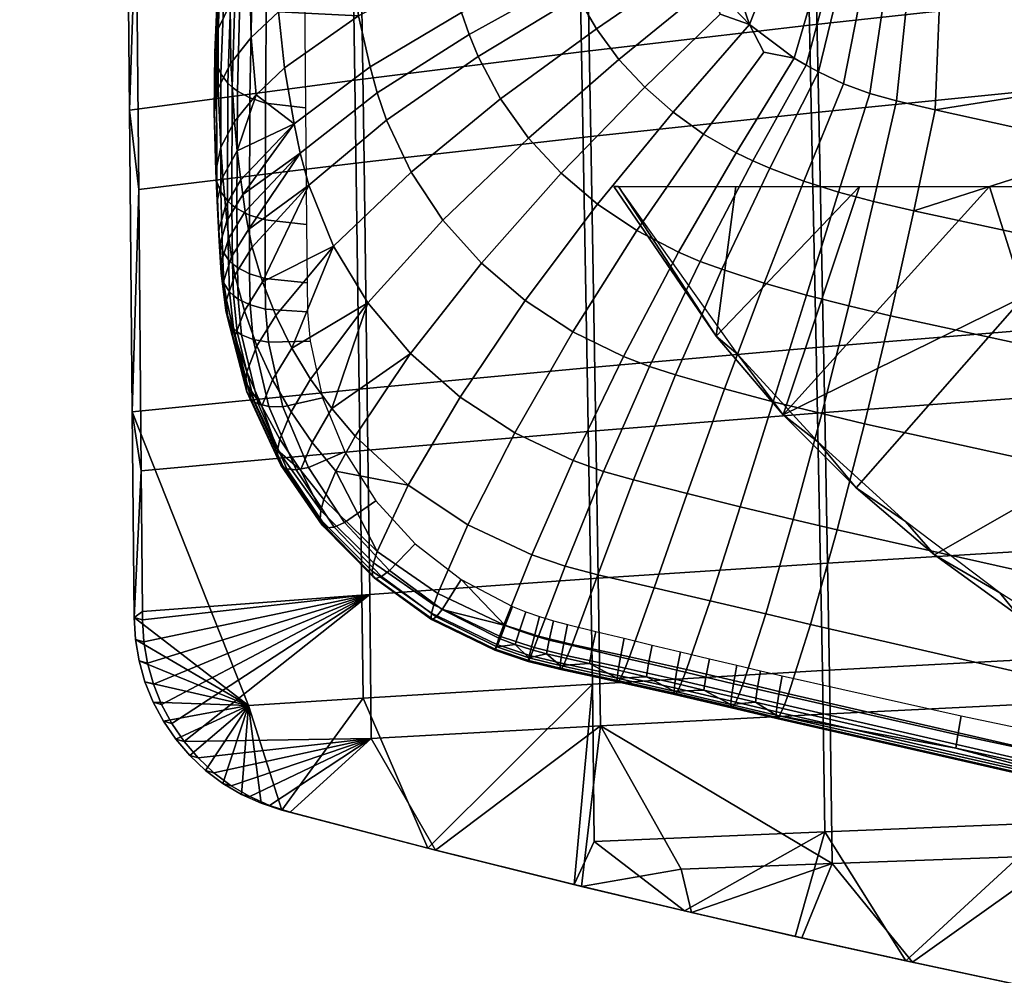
# Model space of a CAD drawing. Header units: millimetres. Extents: x -339 to 339, y -344 to 316.
# Tile 8 of 161: x -229 to -171, y -232 to -175. Entities that reach past the tile are written whole.
import ezdxf

# ---------------------------------------------------------------- set-up
doc = ezdxf.new("R2010")
doc.units = ezdxf.units.MM
doc.header["$MEASUREMENT"] = 0
for name, color, linetype in [('kolecka', 250, 'Continuous'), ('kryt', 7, 'Continuous'), ('ram', 7, 'Continuous'), ('sedak', 22, 'Continuous')]:
    doc.layers.add(name, color=color, linetype=linetype)

msp = doc.modelspace()

# ---------------------------------------------------------------- meshes
at = {"layer": 'kolecka'}
mesh = msp.add_polyface(dxfattribs=at)
corners = [(-288.849, -95.198, 6.705), (-288.849, -87.267, 46.573), (-288.849, -95.198, 43.288), (-288.849, -78.684, 3.42), (-288.849, -87.267, 3.42), (-288.849, -82.976, 2.996), (-288.849, -70.754, 6.705), (-288.849, -74.556, 4.671), (-288.849, -78.684, 46.573), (-288.849, -67.419, 9.44), (-288.849, -64.684, 12.774), (-288.849, -61.399, 20.705), (-288.849, -62.65, 16.577), (-288.849, -61.399, 29.288), (-288.849, -70.753, 43.288), (-288.849, -74.556, 45.323), (-288.849, -82.976, 46.997), (-288.849, -64.684, 37.219), (-288.849, -62.65, 33.416), (-288.849, -67.419, 40.553), (-25, -288.999, 24.996), (-25, -289.423, 20.705), (-25, -289.423, 29.288), (-24.121, -287.343, 20.291), (-23.104, -286.688, 20.16), (-23.104, -288.097, 15.51), (-24.121, -288.714, 15.765), (-24.789, -288.34, 20.489), (-24.789, -289.654, 16.155), (-24.121, -286.878, 24.996), (-23.104, -286.21, 24.996), (-24.789, -287.895, 24.996), (-24.121, -287.343, 29.702), (-23.104, -286.688, 29.832), (-24.789, -288.34, 29.504), (-24.121, -288.714, 34.228), (-23.104, -288.097, 34.483), (-24.789, -289.654, 33.838), (-24.121, -290.944, 38.397), (-23.104, -290.389, 38.768), (-23.104, -290.389, 11.225), (-22, -288.793, 13.514), (-22, -287.755, 15.794), (-22, -286.965, 18.118), (-22, -286.417, 20.447), (-22, -286, 24.996), (-22, -286.101, 22.75), (-22, -286.101, 27.243), (-22, -286.417, 29.546), (-22, -287.755, 34.199), (-22, -286.965, 31.875), (-22, -288.793, 36.479), (-25, -290.674, 16.577), (-25, -290.674, 33.416)]
mesh.append_faces([[corners[k] for k in face] for face in [(0, 1, 2, 2), (3, 4, 5, 5), (6, 3, 7, 7), (8, 1, 6, 6), (9, 10, 6, 6), (11, 10, 12, 12), (13, 6, 11, 11), (10, 11, 6, 6), (8, 14, 15, 15), (14, 8, 6, 6), (8, 16, 1, 1), (17, 13, 18, 18), (17, 19, 14, 14), (17, 14, 6, 6), (13, 17, 6, 6), (6, 0, 3, 3), (20, 21, 22, 22), (23, 24, 25, 26), (27, 23, 26, 28), (29, 30, 24, 23), (31, 29, 23, 27), (32, 33, 30, 29), (34, 32, 29, 31), (35, 36, 33, 32), (37, 35, 32, 34), (38, 39, 36, 35), (40, 25, 41, 41), (42, 41, 25, 25), (43, 42, 25, 25), (24, 44, 43, 43), (30, 45, 46, 46), (30, 47, 45, 45), (24, 46, 44, 44), (48, 47, 33, 33), (49, 50, 36, 36), (51, 49, 36, 36), (50, 48, 33, 33), (33, 47, 30, 30), (46, 24, 30, 30), (25, 24, 43, 43), (27, 28, 52, 21), (31, 27, 21, 20), (34, 31, 20, 22), (51, 36, 39, 39), (22, 53, 37, 34), (36, 50, 33, 33)]])
at = {"layer": 'kryt'}
mesh = msp.add_polyface(dxfattribs=at)
corners = [(-160.449, -160.349, 438.538), (-148.312, -152.911, 433.727), (-160.034, -165, 439.362), (-164.364, -154.734, 438.636), (-168.05, -165, 441.814), (-183.812, -165, 447.536), (-179.084, -154.109, 443.754), (-175.981, -165, 444.536), (-191.522, -165, 450.826), (-193.061, -152.015, 449.567), (-169.474, -191.575, 447.813), (-171.533, -185, 447.032), (-163.688, -185, 444.665), (-156.866, -185, 442.816), (-183.859, -198.635, 454.094), (-160.226, -198.651, 446.822), (-151.098, -187.301, 441.928), (-150.018, -204.235, 445.734), (-164.585, -213.846, 451.564), (-169.83, -210.622, 452.245), (-150, -185, 441.14), (-174.813, -207.001, 452.9), (-179.501, -202.999, 453.52), (-197.095, -165, 453.428), (-202.589, -165, 456.193), (-204.64, -156.827, 456.249), (-205.415, -152.683, 456.223), (-203.699, -160.935, 456.239), (-193.967, -185, 455.368), (-186.681, -185, 452.387), (-187.865, -193.938, 454.614), (-179.303, -185, 449.643), (-159.115, -216.668, 450.868), (-204.64, -156.827, 456.249), (-203.699, -160.935, 456.239), (-204.006, -159.295, 461.645), (-204.969, -154.801, 461.515), (-205.415, -152.683, 456.223), (-202.47, -165, 461.778), (-202.589, -165, 456.193), (-205.736, -150.271, 461.361), (-179.501, -202.999, 453.52), (-174.813, -207.001, 452.9), (-176.553, -205.013, 461.249), (-186.557, -195.037, 461.743), (-187.865, -193.938, 454.614), (-183.859, -198.635, 454.094), (-181.781, -200.254, 461.549), (-164.585, -213.846, 451.564), (-159.115, -216.668, 450.868), (-164.946, -213.025, 460.289), (-169.83, -210.622, 452.245), (-170.924, -209.277, 460.823), (-156.451, -217.236, 459.447), (-153.457, -219.092, 450.166), (-193.967, -185, 455.368), (-193.689, -185, 461.916)]
mesh.append_faces([[corners[k] for k in face] for face in [(0, 1, 2, 2), (0, 3, 1, 1), (4, 3, 0, 0), (0, 2, 4, 4), (5, 6, 7, 7), (7, 6, 3, 3), (7, 3, 4, 4), (6, 5, 8, 8), (9, 6, 8, 8), (10, 11, 12, 12), (13, 10, 12, 12), (11, 10, 14, 14), (10, 13, 15, 15), (13, 16, 15, 15), (15, 17, 18, 19), (20, 16, 13, 13), (10, 15, 21, 22), (9, 23, 24, 24), (8, 23, 9, 9), (25, 26, 9, 9), (24, 27, 9, 9), (25, 9, 27, 27), (28, 29, 30, 30), (29, 31, 30, 30), (14, 30, 31, 31), (31, 11, 14, 14), (22, 14, 10, 10), (21, 15, 19, 19), (32, 18, 17, 17), (33, 34, 35, 35), (36, 37, 33, 33), (38, 34, 39, 39), (35, 34, 38, 38), (36, 33, 35, 35), (36, 40, 37, 37), (41, 42, 43, 43), (44, 45, 46, 46), (46, 41, 47, 47), (48, 49, 50, 50), (50, 51, 48, 48), (42, 51, 52, 52), (53, 49, 54, 54), (55, 45, 56, 56), (43, 47, 41, 41), (47, 44, 46, 46), (42, 52, 43, 43), (50, 49, 53, 53), (50, 52, 51, 51), (44, 56, 45, 45)]])
at = {"layer": 'ram'}
mesh = msp.add_polyface(dxfattribs=at)
corners = [(-222.625, -210.75, 465.914), (-222.123, -210.884, 474.103), (-222.126, -210.377, 474.111), (-222.545, -212.052, 465.884), (-222.044, -212.187, 474.068), (-222.327, -213.337, 465.828), (-221.826, -213.473, 474.006), (-221.972, -214.59, 465.745), (-221.471, -214.727, 473.916), (-221.484, -215.796, 465.636), (-220.982, -215.932, 473.8), (-220.87, -216.939, 465.505), (-220.369, -217.076, 473.66), (-222.191, -201.979, 474.072), (-222.727, -198.456, 465.748), (-222.798, -134.863, 472.335), (-223.234, -144.413, 464.043), (-222.643, -151.627, 472.842), (-222.336, -185.185, 473.75), (-222.488, -168.406, 473.323), (-222.891, -180.436, 465.263), (-195.906, -176.958, 461.689), (-209.446, -178.649, 463.421), (-209.986, -141.767, 461.561), (-196.601, -139.263, 459.227), (-182.278, -175.367, 460.071), (-183.087, -136.906, 457.045), (-168.568, -173.878, 458.565), (-169.455, -134.7, 455.014), (-195.565, -195.822, 462.671), (-209.183, -197.102, 464.161), (-181.88, -194.617, 461.278), (-168.131, -193.49, 459.983), (-195.252, -214.713, 462.94), (-208.949, -215.562, 464.289), (-181.507, -213.915, 461.681), (-167.716, -213.168, 460.512), (-222.891, -180.436, 465.263), (-223.234, -144.413, 464.043), (-222.727, -198.456, 465.748), (-215.787, -216.005, 464.997), (-222.625, -210.75, 465.914), (-213.803, -222.239, 464.261), (-195.982, -146.87, 468.543), (-196.299, -129.369, 467.538), (-209.621, -132.04, 469.863), (-209.375, -149.182, 470.627), (-195.667, -164.436, 469.539), (-209.131, -166.366, 471.372), (-182.103, -162.62, 467.823), (-182.471, -144.693, 466.594), (-168.447, -160.921, 466.228), (-168.851, -142.658, 464.782), (-195.354, -182.009, 470.448), (-208.889, -183.553, 472.048), (-181.738, -180.556, 468.951), (-168.046, -179.197, 467.561), (-195.047, -199.595, 471.139), (-208.653, -200.754, 472.559), (-181.377, -198.504, 469.811), (-167.649, -197.484, 468.578), (-194.9, -208.401, 471.289), (-208.542, -209.361, 472.655), (-181.204, -207.496, 470.012), (-167.457, -206.651, 468.827), (-194.776, -217.202, 470.995), (-208.456, -217.959, 472.314), (-181.051, -216.489, 469.763), (-167.283, -215.822, 468.619), (-222.643, -151.627, 472.842), (-222.798, -134.863, 472.335), (-222.336, -185.185, 473.75), (-222.488, -168.406, 473.323), (-222.191, -201.979, 474.072), (-222.126, -210.377, 474.111), (-220.87, -216.939, 465.505), (-221.484, -215.796, 465.636), (-221.972, -214.59, 465.745), (-222.327, -213.337, 465.828), (-222.545, -212.052, 465.884), (-220.138, -218.008, 465.353), (-219.636, -218.145, 473.499), (-220.982, -215.932, 473.8), (-220.369, -217.076, 473.66), (-221.471, -214.727, 473.916), (-221.826, -213.473, 474.006), (-222.123, -210.884, 474.103), (-222.044, -212.187, 474.068)]
mesh.append_faces([[corners[k] for k in face] for face in [(0, 1, 2, 2), (3, 4, 1, 0), (5, 6, 4, 3), (7, 8, 6, 5), (9, 10, 8, 7), (11, 12, 10, 9), (0, 13, 14, 14), (13, 0, 2, 2), (15, 16, 17, 17), (18, 19, 20, 20), (16, 19, 17, 17), (13, 18, 14, 14), (20, 19, 16, 16), (14, 18, 20, 20), (21, 22, 23, 24), (25, 21, 24, 26), (27, 25, 26, 28), (29, 30, 22, 21), (31, 29, 21, 25), (32, 31, 25, 27), (33, 34, 30, 29), (35, 33, 29, 31), (36, 35, 31, 32), (37, 38, 23, 22), (39, 40, 41, 41), (39, 37, 22, 30), (30, 34, 40, 39), (34, 42, 40, 40), (43, 44, 45, 46), (47, 43, 46, 48), (49, 50, 43, 47), (51, 52, 50, 49), (53, 47, 48, 54), (55, 49, 47, 53), (56, 51, 49, 55), (57, 53, 54, 58), (59, 55, 53, 57), (60, 56, 55, 59), (61, 57, 58, 62), (63, 59, 57, 61), (64, 60, 59, 63), (65, 61, 62, 66), (67, 63, 61, 65), (68, 64, 63, 67), (69, 46, 45, 70), (71, 54, 48, 72), (73, 58, 54, 71), (74, 62, 58, 73), (72, 48, 46, 69), (40, 75, 76, 76), (40, 76, 77, 77), (78, 79, 40, 40), (79, 41, 40, 40), (78, 40, 77, 77), (80, 75, 40, 40), (66, 62, 81, 81), (62, 82, 83, 83), (82, 62, 84, 84), (85, 84, 62, 62), (62, 86, 87, 87), (74, 86, 62, 62), (62, 87, 85, 85), (83, 81, 62, 62)]])
mesh = msp.add_polyface(dxfattribs=at)
corners = [(-164.415, -233.776, 465.296), (-169.897, -232.656, 458.003), (-164.773, -233.704, 457.265), (-169.527, -232.733, 466.036), (-176.526, -231.249, 458.959), (-183.143, -229.787, 459.912), (-176.139, -231.333, 466.996), (-182.739, -229.878, 467.955), (-189.327, -228.367, 468.912), (-196.341, -226.695, 461.802), (-189.747, -228.269, 460.86), (-195.903, -226.801, 469.865), (-205.085, -224.516, 463.04), (-204.613, -224.637, 471.12), (-213.299, -222.373, 472.362), (-213.803, -222.239, 464.261), (-220.138, -218.008, 465.353), (-219.636, -218.145, 473.499), (-220.369, -217.076, 473.66), (-220.87, -216.939, 465.505), (-219.295, -218.99, 465.185), (-218.793, -219.126, 473.322), (-218.352, -219.873, 465.005), (-217.85, -220.009, 473.133), (-217.318, -220.647, 464.817), (-216.816, -220.784, 472.937), (-216.208, -221.305, 464.627), (-215.705, -221.44, 472.739), (-215.031, -221.837, 464.441), (-214.528, -221.972, 472.546), (-181.368, -223.537, 460.913), (-195.147, -224.125, 462.112), (-195.252, -214.713, 462.94), (-181.507, -213.915, 461.681), (-167.553, -222.987, 459.801), (-167.716, -213.168, 460.512), (-208.949, -215.562, 464.289), (-205.085, -224.516, 463.04), (-213.803, -222.239, 464.261), (-196.341, -226.695, 461.802), (-176.526, -231.249, 458.959), (-189.747, -228.269, 460.86), (-183.143, -229.787, 459.912), (-169.897, -232.656, 458.003), (-167.447, -232.597, 457.82), (-164.773, -233.704, 457.265), (-180.938, -225.427, 468.734), (-181.051, -216.489, 469.763), (-194.776, -217.202, 470.995), (-167.148, -224.943, 467.639), (-167.283, -215.822, 468.619), (-208.456, -217.959, 472.314), (-204.613, -224.637, 471.12), (-195.903, -226.801, 469.865), (-189.327, -228.367, 468.912), (-189.946, -225.762, 469.496), (-176.139, -231.333, 466.996), (-169.527, -232.733, 466.036), (-182.739, -229.878, 467.955), (-164.415, -233.776, 465.296), (-213.299, -222.373, 472.362), (-160.01, -233.688, 464.982), (-215.031, -221.837, 464.441), (-215.787, -216.005, 464.997), (-216.208, -221.305, 464.627), (-218.352, -219.873, 465.005), (-217.318, -220.647, 464.817), (-219.295, -218.99, 465.185), (-220.138, -218.008, 465.353), (-214.528, -221.972, 472.546), (-215.705, -221.44, 472.739), (-216.816, -220.784, 472.937), (-218.793, -219.126, 473.322), (-217.85, -220.009, 473.133), (-219.636, -218.145, 473.499)]
mesh.append_faces([[corners[k] for k in face] for face in [(0, 1, 2, 2), (1, 0, 3, 3), (1, 3, 4, 4), (5, 4, 6, 6), (4, 3, 6, 6), (7, 5, 6, 6), (8, 9, 10, 10), (9, 11, 12, 12), (7, 10, 5, 5), (11, 13, 12, 12), (14, 15, 13, 13), (13, 15, 12, 12), (8, 11, 9, 9), (10, 7, 8, 8), (16, 17, 18, 19), (20, 21, 17, 16), (22, 23, 21, 20), (24, 25, 23, 22), (26, 27, 25, 24), (28, 29, 27, 26), (15, 14, 29, 28), (30, 31, 32, 33), (34, 30, 33, 35), (36, 37, 38, 38), (32, 37, 36, 36), (32, 31, 39, 39), (40, 30, 34, 34), (30, 41, 31, 31), (39, 37, 32, 32), (30, 42, 41, 41), (40, 34, 43, 43), (42, 30, 40, 40), (44, 43, 34, 34), (45, 43, 44, 44), (41, 39, 31, 31), (46, 47, 48, 48), (49, 50, 47, 46), (51, 52, 48, 48), (52, 53, 48, 48), (54, 55, 53, 53), (53, 55, 48, 48), (46, 55, 54, 54), (48, 55, 46, 46), (56, 49, 46, 46), (49, 56, 57, 57), (58, 56, 46, 46), (58, 46, 54, 54), (57, 59, 49, 49), (60, 52, 51, 51), (61, 49, 59, 59), (62, 63, 38, 38), (64, 63, 62, 62), (65, 63, 66, 66), (64, 66, 63, 63), (63, 65, 67, 67), (68, 63, 67, 67), (69, 60, 51, 51), (70, 69, 51, 51), (71, 70, 51, 51), (51, 72, 73, 73), (73, 71, 51, 51), (72, 51, 74, 74)]])
at = {"layer": 'sedak'}
mesh = msp.add_polyface(dxfattribs=at)
corners = [(-189.79, -172.008, 487.291), (-188.159, -172.916, 487.165), (-190.021, -170.152, 487.206), (-196.145, -173.624, 488.01), (-195.012, -175.587, 487.985), (-193.664, -177.411, 487.931), (-187.616, -174.702, 487.212), (-192.129, -179.075, 487.85), (-185.864, -175.331, 487.062), (-190.434, -180.565, 487.747), (-185.017, -176.979, 487.072), (-183.204, -177.331, 486.906), (-185.677, -183.477, 487.408), (-184.662, -183.915, 487.33), (-181.759, -178.158, 486.809), (-182.49, -177.76, 486.859), (-182.619, -184.689, 487.169), (-180.254, -178.861, 486.701), (-186.675, -182.99, 487.483), (-188.607, -181.872, 487.624), (-153.516, -140.556, 480.919), (-154.369, -103.453, 477.639), (-174.068, -107.081, 480.629), (-173.277, -143.302, 483.354), (-133.564, -138.124, 478.776), (-134.423, -100.239, 475.005), (-132.71, -176.17, 482.489), (-152.667, -177.794, 484.133), (-193.073, -105.398, 483.546), (-193.009, -112.296, 483.961), (-192.943, -119.192, 484.38), (-192.707, -144.264, 485.927), (-192.617, -155.731, 486.634), (-192.559, -160.583, 486.926), (-192.816, -133.013, 485.231), (-192.879, -126.095, 484.804), (-192.251, -163.898, 487.09), (-191.396, -167.122, 487.183), (-190.771, -168.663, 487.203), (-190.411, -169.416, 487.207), (-165.479, -178.954, 485.312), (-178.69, -179.437, 486.582), (-174.79, -180.416, 486.268), (-164.397, -182.715, 485.476), (-143.751, -186.844, 484.118), (-177.087, -179.88, 486.454)]
mesh.append_faces([[corners[k] for k in face] for face in [(0, 1, 2, 2), (3, 4, 0, 2), (4, 5, 1, 0), (6, 1, 5, 7), (8, 6, 7, 9), (10, 11, 8, 8), (12, 13, 14, 15), (13, 16, 17, 14), (18, 12, 15, 11), (10, 8, 9, 19), (6, 8, 1, 1), (19, 18, 11, 10), (20, 21, 22, 23), (24, 25, 21, 20), (26, 24, 20, 27), (28, 29, 22, 22), (22, 29, 30, 30), (31, 32, 23, 23), (32, 33, 2, 2), (34, 23, 35, 35), (36, 37, 33, 33), (23, 34, 31, 31), (22, 30, 35, 35), (38, 33, 37, 37), (33, 39, 2, 2), (2, 1, 32, 32), (32, 1, 8, 8), (20, 23, 40, 27), (23, 22, 35, 35), (8, 11, 23, 23), (8, 23, 32, 32), (38, 39, 33, 33), (23, 15, 14, 14), (14, 17, 23, 23), (23, 17, 41, 41), (23, 42, 40, 40), (43, 27, 40, 40), (44, 26, 27, 27), (42, 23, 45, 45), (41, 45, 23, 23), (11, 15, 23, 23), (42, 43, 40, 40)]])
mesh = msp.add_polyface(dxfattribs=at)
corners = [(-215.568, -172.719, 474.539), (-216.26, -172.298, 475.44), (-216.24, -166.873, 475.229), (-215.564, -167.286, 474.329), (-216.892, -174.114, 483.005), (-215.712, -172.635, 484.47), (-215.537, -169.106, 484.274), (-216.709, -170.521, 482.805), (-217.808, -176.999, 479.547), (-217.607, -175.59, 481.347), (-217.428, -171.96, 481.146), (-217.643, -173.357, 479.35), (-217.218, -168.578, 480.956), (-217.462, -169.96, 479.164), (-217.697, -177.656, 478.612), (-217.383, -170.616, 478.237), (-217.438, -178.266, 477.666), (-217.16, -171.233, 477.3), (-217.024, -178.821, 476.718), (-216.788, -171.798, 476.364), (-216.757, -179.073, 476.247), (-216.544, -172.057, 475.9), (-216.447, -179.307, 475.779), (-215.702, -179.712, 474.86), (-216.626, -181.114, 483.278), (-215.334, -179.521, 484.728), (-215.629, -176.093, 484.617), (-216.851, -177.63, 483.158), (-217.742, -184.071, 479.838), (-217.448, -182.648, 481.632), (-217.603, -179.136, 481.505), (-217.83, -180.552, 479.706), (-217.671, -184.721, 478.904), (-217.442, -185.319, 477.957), (-217.051, -185.856, 477.007), (-216.79, -186.099, 476.533), (-216.485, -186.323, 476.062), (-215.738, -186.708, 475.135), (-216.457, -182.875, 483.329), (-217.562, -187.607, 479.952), (-217.171, -186.174, 481.737), (-217.326, -184.426, 481.688), (-217.664, -185.854, 479.898), (-216.247, -184.605, 483.373), (-217.535, -188.256, 479.022), (-217.347, -188.85, 478.077), (-216.989, -189.379, 477.128), (-216.743, -189.618, 476.655), (-217.503, -188.494, 479.978), (-217.082, -187.057, 481.76), (-216.129, -185.479, 483.393), (-216.968, -188.088, 481.784), (-215.984, -186.484, 483.413), (-216.809, -189.206, 481.803), (-215.796, -187.567, 483.429)]
mesh.append_faces([[corners[k] for k in face] for face in [(0, 1, 2, 3), (4, 5, 6, 7), (8, 9, 10, 11), (11, 10, 12, 13), (9, 4, 7, 10), (11, 14, 8, 8), (15, 11, 13, 13), (14, 11, 15, 15), (16, 14, 15, 17), (18, 16, 17, 19), (20, 18, 19, 21), (22, 20, 21, 1), (23, 22, 1, 0), (24, 25, 26, 27), (27, 26, 5, 4), (28, 29, 30, 31), (31, 30, 9, 8), (30, 27, 4, 9), (29, 24, 27, 30), (31, 32, 28, 28), (14, 31, 8, 8), (32, 31, 14, 14), (33, 32, 14, 16), (34, 33, 16, 18), (35, 34, 18, 20), (36, 35, 20, 22), (37, 36, 22, 23), (38, 25, 24, 24), (39, 40, 41, 42), (42, 41, 29, 28), (41, 38, 24, 29), (40, 43, 38, 41), (42, 44, 39, 39), (32, 42, 28, 28), (44, 42, 32, 32), (45, 44, 32, 33), (46, 45, 33, 34), (47, 46, 34, 35), (48, 49, 40, 39), (49, 50, 43, 40), (51, 52, 50, 49), (53, 54, 52, 51)]])
mesh = msp.add_polyface(dxfattribs=at)
corners = [(-214.706, -173.043, 473.673), (-215.568, -172.719, 474.539), (-215.564, -167.286, 474.329), (-214.72, -167.607, 473.464), (-212.442, -173.342, 472.099), (-212.492, -167.903, 471.892), (-215.712, -172.635, 484.47), (-214.119, -171.203, 485.707), (-213.961, -167.772, 485.518), (-215.537, -169.106, 484.274), (-214.779, -180.023, 473.974), (-215.702, -179.712, 474.86), (-212.38, -180.306, 472.351), (-209.219, -174.802, 487.613), (-203.799, -171.958, 488.235), (-204.591, -166.587, 488.065), (-209.89, -168.633, 487.408), (-213.993, -174.574, 485.846), (-213.633, -177.916, 485.948), (-215.629, -176.093, 484.617), (-215.334, -179.521, 484.728), (-214.801, -187.001, 474.237), (-215.738, -186.708, 475.135), (-212.318, -187.265, 472.581), (-203.067, -174.601, 488.277), (-197.045, -171.553, 488.004), (-197.747, -169.43, 487.973), (-208.533, -177.857, 487.668), (-213.071, -181.254, 486.022), (-216.457, -182.875, 483.329), (-216.247, -184.605, 483.373), (-202.615, -175.919, 488.287), (-196.623, -172.597, 488.011), (-208.098, -179.416, 487.685), (-212.702, -183.005, 486.049), (-216.129, -185.479, 483.393), (-215.984, -186.484, 483.413), (-202.078, -177.246, 488.286), (-196.145, -173.624, 488.01), (-207.548, -181.046, 487.688), (-212.193, -184.918, 486.06), (-215.796, -187.567, 483.429), (-215.561, -188.617, 483.436), (-200.736, -179.775, 488.248), (-195.012, -175.587, 487.985), (-206.084, -184.154, 487.641), (-210.711, -188.573, 486.013), (-199.07, -182.108, 488.165), (-193.664, -177.411, 487.931), (-204.174, -187.019, 487.531), (-197.126, -184.208, 488.042), (-192.129, -179.075, 487.85), (-201.88, -189.583, 487.362), (-194.951, -186.054, 487.884), (-190.434, -180.565, 487.747), (-199.272, -191.81, 487.142), (-190.021, -170.152, 487.206), (-190.411, -169.416, 487.207), (-190.771, -168.663, 487.203)]
mesh.append_faces([[corners[k] for k in face] for face in [(0, 1, 2, 3), (4, 0, 3, 5), (6, 7, 8, 9), (10, 11, 1, 0), (12, 10, 0, 4), (13, 14, 15, 16), (17, 16, 7, 7), (13, 17, 18, 18), (16, 17, 13, 13), (19, 17, 7, 6), (20, 18, 17, 19), (21, 22, 11, 10), (23, 21, 10, 12), (24, 25, 26, 14), (27, 24, 14, 13), (28, 27, 13, 18), (20, 28, 18, 18), (28, 29, 30, 30), (29, 28, 20, 20), (31, 32, 25, 24), (33, 31, 24, 27), (34, 33, 27, 28), (35, 28, 30, 30), (34, 35, 36, 36), (28, 35, 34, 34), (37, 38, 32, 31), (39, 37, 31, 33), (40, 39, 33, 34), (41, 34, 36, 36), (40, 41, 42, 42), (34, 41, 40, 40), (43, 44, 38, 37), (45, 43, 37, 39), (46, 45, 39, 40), (47, 48, 44, 43), (49, 47, 43, 45), (50, 51, 48, 47), (52, 50, 47, 49), (53, 54, 51, 50), (55, 53, 50, 52), (32, 38, 56, 57), (57, 58, 25, 32)]])
mesh = msp.add_polyface(dxfattribs=at)
corners = [(-192.596, -187.63, 487.698), (-188.607, -181.872, 487.624), (-190.434, -180.565, 487.747), (-194.951, -186.054, 487.884), (-190.106, -188.929, 487.491), (-186.675, -182.99, 487.483), (-188.821, -189.473, 487.381), (-185.677, -183.477, 487.408), (-191.836, -195.75, 486.441), (-193.399, -195.153, 486.592), (-187.529, -189.944, 487.269), (-184.662, -183.915, 487.33), (-190.282, -196.244, 486.291), (-192.803, -202.521, 484.28), (-194.581, -202.016, 484.471), (-185.002, -190.766, 487.053), (-182.619, -184.689, 487.169), (-187.361, -197.082, 486.016), (-189.601, -203.341, 483.946), (-191.563, -208.965, 480.962), (-194.932, -208.184, 481.346), (-182.475, -191.493, 486.84), (-180.55, -185.348, 487.004), (-184.46, -197.851, 485.751), (-186.428, -204.125, 483.63), (-188.227, -209.743, 480.601), (-179.938, -192.131, 486.628), (-178.456, -185.894, 486.835), (-181.56, -198.561, 485.495), (-183.263, -204.884, 483.331), (-177.453, -192.715, 486.426), (-176.062, -186.455, 486.643), (-178.997, -199.167, 485.276), (-180.638, -205.507, 483.091), (-156.57, -197.247, 484.867), (-155.268, -190.927, 485.133), (-158, -203.792, 483.617), (-159.505, -210.253, 481.286), (-135.537, -201.197, 483.51), (-134.415, -194.797, 483.855), (-136.786, -207.891, 482.133), (-164.397, -182.715, 485.476), (-174.79, -180.416, 486.268), (-143.751, -186.844, 484.118), (-154.069, -184.854, 484.764), (-127.882, -189.62, 483.233), (-133.392, -188.695, 483.527), (-122.368, -190.505, 482.952), (-178.69, -179.437, 486.582), (-180.254, -178.861, 486.701), (-177.087, -179.88, 486.454), (-152.667, -177.794, 484.133), (-132.71, -176.17, 482.489)]
mesh.append_faces([[corners[k] for k in face] for face in [(0, 1, 2, 3), (4, 5, 1, 0), (6, 7, 5, 4), (8, 6, 4, 9), (10, 11, 7, 6), (12, 10, 6, 8), (13, 12, 8, 14), (15, 16, 11, 10), (17, 15, 10, 12), (18, 17, 12, 13), (19, 18, 13, 20), (21, 22, 16, 15), (23, 21, 15, 17), (24, 23, 17, 18), (25, 24, 18, 19), (26, 27, 22, 21), (28, 26, 21, 23), (29, 28, 23, 24), (30, 31, 27, 26), (32, 30, 26, 28), (33, 32, 28, 29), (34, 35, 31, 30), (36, 34, 30, 32), (37, 36, 32, 33), (38, 39, 35, 34), (40, 38, 34, 36), (31, 41, 42, 42), (43, 44, 35, 35), (44, 41, 35, 35), (45, 46, 39, 39), (47, 45, 39, 39), (46, 43, 39, 39), (48, 49, 16, 22), (50, 48, 22, 27), (42, 50, 27, 31), (39, 43, 35, 35), (31, 35, 41, 41), (51, 41, 44, 44), (51, 44, 43, 43), (52, 43, 46, 46), (47, 52, 45, 45), (52, 46, 45, 45)]])
mesh = msp.add_polyface(dxfattribs=at)
corners = [(-212.288, -190.752, 472.686), (-214.793, -190.497, 474.355), (-214.801, -187.001, 474.237), (-212.318, -187.265, 472.581), (-212.26, -192.494, 472.734), (-214.769, -192.325, 474.41), (-212.111, -194.229, 472.766), (-214.602, -194.301, 474.448), (-214.953, -190.692, 483.43), (-212.193, -184.918, 486.06), (-215.561, -188.617, 483.436), (-210.711, -188.573, 486.013), (-214.166, -192.709, 483.396), (-213.738, -198.15, 474.449), (-214.581, -198.146, 475.348), (-215.506, -194.137, 475.352), (-211.364, -197.627, 472.774), (-208.657, -191.953, 485.88), (-204.174, -187.019, 487.531), (-206.084, -184.154, 487.641), (-213.209, -194.654, 483.336), (-212.09, -196.511, 483.251), (-213.924, -200.088, 479.872), (-213.245, -198.468, 481.634), (-214.35, -196.54, 481.719), (-214.995, -198.122, 479.956), (-215.283, -194.524, 481.779), (-214.058, -200.738, 478.955), (-213.701, -201.779, 476.621), (-213.857, -201.646, 477.088), (-215.647, -197.685, 477.212), (-215.454, -197.852, 476.741), (-213.499, -201.871, 476.157), (-215.213, -197.986, 476.273), (-212.951, -201.923, 475.243), (-212.202, -201.781, 474.355), (-210.04, -200.844, 472.709), (-206.107, -194.973, 485.668), (-201.88, -189.583, 487.362), (-210.82, -198.267, 483.142), (-209.415, -199.912, 483.009), (-211.293, -203.696, 479.622), (-210.568, -202.002, 481.384), (-211.979, -200.292, 481.522), (-212.685, -201.95, 479.761), (-211.47, -204.356, 478.707), (-211.508, -204.869, 477.782), (-214.039, -201.262, 478.023), (-208.179, -203.781, 472.574), (-210.049, -205.074, 474.169), (-203.152, -197.578, 485.385), (-199.272, -191.81, 487.142), (-206.245, -202.837, 482.673), (-196.423, -193.671, 486.881), (-192.596, -187.63, 487.698), (-194.951, -186.054, 487.884), (-199.883, -199.72, 485.043), (-202.691, -205.214, 482.262), (-193.399, -195.153, 486.592), (-190.106, -188.929, 487.491), (-196.394, -201.374, 484.666), (-194.581, -202.016, 484.471), (-191.836, -195.75, 486.441)]
mesh.append_faces([[corners[k] for k in face] for face in [(0, 1, 2, 3), (4, 5, 1, 0), (6, 7, 5, 4), (8, 9, 10, 10), (11, 8, 12, 12), (9, 8, 11, 11), (13, 14, 15, 7), (16, 13, 7, 6), (17, 18, 19, 11), (20, 11, 12, 12), (17, 20, 21, 21), (11, 20, 17, 17), (22, 23, 24, 25), (24, 20, 12, 26), (23, 21, 20, 24), (25, 27, 22, 22), (28, 29, 30, 31), (32, 28, 31, 33), (34, 32, 33, 14), (35, 34, 14, 13), (36, 35, 13, 16), (37, 38, 18, 17), (39, 17, 21, 21), (37, 39, 40, 40), (17, 39, 37, 37), (41, 42, 43, 44), (44, 43, 23, 22), (43, 39, 21, 23), (42, 40, 39, 43), (27, 44, 22, 22), (45, 44, 27, 27), (46, 45, 27, 47), (48, 49, 35, 36), (50, 51, 38, 37), (52, 50, 37, 40), (42, 52, 40, 40), (53, 54, 55, 51), (56, 53, 51, 50), (57, 56, 50, 52), (58, 59, 54, 53), (60, 58, 53, 56), (61, 62, 58, 60)]])
mesh = msp.add_polyface(dxfattribs=at)
corners = [(-216.451, -189.837, 476.184), (-216.743, -189.618, 476.655), (-216.79, -186.099, 476.533), (-216.485, -186.323, 476.062), (-215.723, -190.213, 475.256), (-215.738, -186.708, 475.135), (-214.793, -190.497, 474.355), (-214.801, -187.001, 474.237), (-217.419, -189.535, 480.005), (-216.968, -188.088, 481.784), (-217.082, -187.057, 481.76), (-217.503, -188.494, 479.978), (-217.42, -190.183, 479.076), (-217.535, -188.256, 479.022), (-217.562, -187.607, 479.952), (-217.259, -190.769, 478.134), (-217.347, -188.85, 478.077), (-216.924, -191.285, 477.185), (-216.989, -189.379, 477.128), (-216.688, -191.515, 476.712), (-216.404, -191.723, 476.241), (-215.69, -192.073, 475.312), (-214.769, -192.325, 474.41), (-217.107, -191.767, 480.039), (-216.599, -190.29, 481.813), (-216.809, -189.206, 481.803), (-217.288, -190.668, 480.026), (-215.561, -188.617, 483.436), (-215.796, -187.567, 483.429), (-217.137, -192.412, 479.113), (-217.003, -192.981, 478.172), (-216.694, -193.465, 477.225), (-216.471, -193.672, 476.752), (-216.199, -193.854, 476.281), (-215.506, -194.137, 475.352), (-214.602, -194.301, 474.448), (-215.889, -196.069, 480.013), (-215.283, -194.524, 481.779), (-216.035, -192.435, 481.811), (-216.596, -193.944, 480.041), (-214.953, -190.692, 483.43), (-214.166, -192.709, 483.396), (-215.973, -196.713, 479.091), (-215.896, -197.256, 478.155), (-215.647, -197.685, 477.212), (-215.454, -197.852, 476.741), (-215.213, -197.986, 476.273), (-214.581, -198.146, 475.348), (-214.995, -198.122, 479.956), (-214.35, -196.54, 481.719), (-214.058, -200.738, 478.955), (-214.039, -201.262, 478.023), (-213.857, -201.646, 477.088)]
mesh.append_faces([[corners[k] for k in face] for face in [(0, 1, 2, 3), (4, 0, 3, 5), (6, 4, 5, 7), (8, 9, 10, 11), (11, 12, 8, 8), (13, 11, 14, 14), (12, 11, 13, 13), (15, 12, 13, 16), (17, 15, 16, 18), (19, 17, 18, 1), (20, 19, 1, 0), (21, 20, 0, 4), (22, 21, 4, 6), (23, 24, 25, 26), (26, 25, 9, 8), (24, 27, 28, 25), (26, 29, 23, 23), (12, 26, 8, 8), (29, 26, 12, 12), (30, 29, 12, 15), (31, 30, 15, 17), (32, 31, 17, 19), (33, 32, 19, 20), (34, 33, 20, 21), (35, 34, 21, 22), (36, 37, 38, 39), (39, 38, 24, 23), (38, 40, 27, 24), (37, 41, 40, 38), (39, 42, 36, 36), (29, 39, 23, 23), (42, 39, 29, 29), (43, 42, 29, 30), (44, 43, 30, 31), (45, 44, 31, 32), (46, 45, 32, 33), (47, 46, 33, 34), (48, 49, 37, 36), (42, 48, 36, 36), (50, 48, 42, 42), (51, 50, 42, 43), (52, 51, 43, 44)]])
mesh = msp.add_polyface(dxfattribs=at)
corners = [(-198.867, -207.007, 481.807), (-196.394, -201.374, 484.666), (-199.883, -199.72, 485.043), (-202.691, -205.214, 482.262), (-196.871, -207.681, 481.572), (-194.581, -202.016, 484.471), (-198.47, -211.855, 478.066), (-200.538, -211.171, 478.323), (-198.729, -212.533, 477.154), (-200.791, -211.851, 477.411), (-198.922, -213.024, 476.246), (-200.967, -212.346, 476.501), (-199.045, -213.305, 475.355), (-201.059, -212.633, 475.605), (-199.057, -213.141, 473.675), (-199.859, -212.345, 473.019), (-198.935, -212.645, 472.911), (-200.966, -212.489, 473.905), (-198.404, -210.689, 471.614), (-198.719, -211.837, 472.219), (-199.596, -211.545, 472.317), (-199.223, -210.406, 471.699), (-200.457, -211.216, 472.413), (-200.029, -210.087, 471.783), (-194.932, -208.184, 481.346), (-192.803, -202.521, 484.28), (-196.465, -212.346, 477.82), (-196.729, -213.021, 476.907), (-196.935, -213.508, 476.001), (-197.08, -213.785, 475.115), (-197.129, -213.837, 474.682), (-199.078, -213.359, 474.92), (-197.161, -213.828, 474.26), (-199.092, -213.352, 474.494), (-197.171, -213.613, 473.451), (-197.998, -212.903, 472.803), (-197.107, -213.114, 472.701), (-196.733, -211.153, 471.443), (-196.963, -212.303, 472.026), (-197.83, -212.09, 472.121), (-197.573, -210.936, 471.529), (-193.036, -213.091, 477.407), (-191.563, -208.965, 480.962), (-193.297, -213.76, 476.491), (-193.506, -214.245, 475.585), (-193.657, -214.524, 474.701), (-193.71, -214.578, 474.272), (-193.746, -214.573, 473.853), (-193.768, -214.369, 473.053), (-195.416, -213.496, 472.508), (-193.715, -213.887, 472.317), (-193.363, -211.982, 471.099), (-193.582, -213.1, 471.66), (-195.276, -212.699, 471.843), (-195.051, -211.567, 471.271), (-192.028, -214.275, 472.13), (-191.9, -213.497, 471.48)]
mesh.append_faces([[corners[k] for k in face] for face in [(0, 1, 2, 3), (4, 5, 1, 0), (6, 4, 0, 7), (8, 6, 7, 9), (10, 8, 9, 11), (12, 10, 11, 13), (14, 15, 16, 16), (17, 15, 14, 14), (18, 19, 20, 21), (21, 20, 22, 23), (19, 16, 15, 20), (24, 25, 5, 4), (26, 24, 4, 6), (27, 26, 6, 8), (28, 27, 8, 10), (29, 28, 10, 12), (30, 29, 12, 31), (32, 30, 31, 33), (34, 32, 33, 14), (35, 14, 16, 16), (34, 35, 36, 36), (14, 35, 34, 34), (37, 38, 39, 40), (40, 39, 19, 18), (39, 35, 16, 19), (38, 36, 35, 39), (41, 42, 24, 26), (43, 41, 26, 27), (44, 43, 27, 28), (45, 44, 28, 29), (46, 45, 29, 30), (47, 46, 30, 32), (48, 47, 32, 34), (49, 34, 36, 36), (48, 49, 50, 50), (34, 49, 48, 48), (51, 52, 53, 54), (54, 53, 38, 37), (53, 49, 36, 38), (52, 50, 49, 53), (55, 48, 50, 50), (56, 55, 50, 52)]])
mesh = msp.add_polyface(dxfattribs=at)
corners = [(-212.685, -201.95, 479.761), (-211.47, -204.356, 478.707), (-211.293, -203.696, 479.622), (-211.396, -205.217, 476.855), (-211.508, -204.869, 477.782), (-214.039, -201.262, 478.023), (-213.857, -201.646, 477.088), (-211.281, -205.323, 476.394), (-213.701, -201.779, 476.621), (-211.124, -205.38, 475.937), (-213.499, -201.871, 476.157), (-210.68, -205.34, 475.038), (-212.951, -201.923, 475.243), (-210.049, -205.074, 474.169), (-212.202, -201.781, 474.355), (-208.105, -206.799, 479.264), (-210.568, -202.002, 481.384), (-206.245, -202.837, 482.673), (-208.315, -207.469, 478.352), (-208.406, -207.974, 477.433), (-208.366, -208.295, 476.516), (-208.294, -208.38, 476.062), (-208.186, -208.41, 475.613), (-207.854, -208.297, 474.734), (-207.36, -207.932, 473.891), (-205.84, -206.35, 472.369), (-208.179, -203.781, 472.574), (-204.479, -209.308, 478.819), (-202.691, -205.214, 482.262), (-204.714, -209.986, 477.907), (-204.851, -210.486, 476.993), (-204.879, -210.788, 476.087), (-204.851, -210.857, 475.641), (-204.791, -210.867, 475.201), (-204.578, -210.701, 474.345), (-204.231, -210.264, 473.534), (-203.096, -208.472, 472.099), (-200.538, -211.171, 478.323), (-198.867, -207.007, 481.807), (-200.791, -211.851, 477.411), (-200.967, -212.346, 476.501), (-201.059, -212.633, 475.605), (-201.071, -212.691, 475.167), (-201.061, -212.689, 474.736), (-200.966, -212.489, 473.905), (-200.767, -212.007, 473.126), (-200.457, -211.216, 472.413), (-200.029, -210.087, 471.783), (-199.078, -213.359, 474.92), (-199.045, -213.305, 475.355), (-199.092, -213.352, 474.494), (-199.057, -213.141, 473.675), (-199.859, -212.345, 473.019), (-199.596, -211.545, 472.317)]
mesh.append_faces([[corners[k] for k in face] for face in [(0, 1, 2, 2), (3, 4, 5, 6), (7, 3, 6, 8), (9, 7, 8, 10), (11, 9, 10, 12), (13, 11, 12, 14), (15, 16, 2, 2), (17, 16, 15, 15), (18, 15, 2, 1), (19, 18, 1, 4), (20, 19, 4, 3), (21, 20, 3, 7), (22, 21, 7, 9), (23, 22, 9, 11), (24, 23, 11, 13), (25, 24, 13, 26), (27, 28, 17, 15), (29, 27, 15, 18), (30, 29, 18, 19), (31, 30, 19, 20), (32, 31, 20, 21), (33, 32, 21, 22), (34, 33, 22, 23), (35, 34, 23, 24), (36, 35, 24, 25), (37, 38, 28, 27), (39, 37, 27, 29), (40, 39, 29, 30), (41, 40, 30, 31), (42, 41, 31, 32), (43, 42, 32, 33), (44, 43, 33, 34), (45, 44, 34, 35), (46, 36, 47, 47), (35, 46, 45, 45), (36, 46, 35, 35), (48, 49, 41, 42), (50, 48, 42, 43), (51, 50, 43, 44), (52, 44, 45, 45), (53, 52, 45, 46)]])
mesh = msp.add_polyface(dxfattribs=at)
corners = [(-160.95, -216.027, 478.028), (-159.505, -210.253, 481.286), (-180.638, -205.507, 483.091), (-182.229, -211.164, 480.001), (-162.124, -220.224, 474.248), (-183.539, -215.292, 476.372), (-162.343, -220.895, 473.293), (-183.785, -215.96, 475.446), (-162.521, -221.374, 472.358), (-183.989, -216.444, 474.535), (-162.653, -221.638, 471.457), (-184.143, -216.723, 473.651), (-162.7, -221.683, 471.024), (-184.199, -216.779, 473.223), (-162.733, -221.665, 470.604), (-184.24, -216.774, 472.807), (-162.757, -221.428, 469.816), (-184.274, -216.575, 472.018), (-173.54, -218.548, 470.197), (-184.238, -216.101, 471.3), (-162.715, -220.903, 469.108), (-162.408, -218.878, 468.006), (-162.601, -220.062, 468.498), (-173.427, -217.748, 469.579), (-173.231, -216.615, 469.071), (-184.124, -215.326, 470.669), (-183.923, -214.224, 470.142), (-138.113, -214.552, 479.635), (-136.786, -207.891, 482.133), (-158, -203.792, 483.617), (-139.393, -220.527, 476.191), (-140.428, -224.842, 472.244), (-140.618, -225.516, 471.255), (-140.771, -225.983, 470.293), (-140.881, -226.219, 469.369), (-140.919, -226.242, 468.928), (-140.944, -226.197, 468.502), (-140.953, -225.891, 467.707), (-151.816, -223.149, 468.04), (-140.901, -225.271, 467.003), (-140.593, -222.971, 465.941), (-140.784, -224.308, 466.407), (-151.701, -222.254, 467.438), (-151.51, -221.001, 466.959), (-116.47, -224.795, 474.392), (-115.359, -218.544, 478.043), (-117.36, -229.272, 470.261), (-117.52, -229.95, 469.237), (-117.646, -230.4, 468.245), (-117.733, -230.595, 467.299), (-117.761, -230.587, 466.849), (-117.776, -230.504, 466.417), (-117.77, -230.096, 465.618), (-129.326, -227.378, 465.94), (-129.015, -224.89, 464.902), (-129.205, -226.331, 465.353)]
mesh.append_faces([[corners[k] for k in face] for face in [(0, 1, 2, 3), (4, 0, 3, 5), (6, 4, 5, 7), (8, 6, 7, 9), (10, 8, 9, 11), (12, 10, 11, 13), (14, 12, 13, 15), (16, 14, 15, 17), (18, 17, 19, 19), (16, 18, 20, 20), (17, 18, 16, 16), (21, 22, 23, 24), (24, 23, 25, 26), (23, 18, 19, 25), (22, 20, 18, 23), (27, 28, 29, 1), (30, 27, 1, 0), (31, 30, 0, 4), (32, 31, 4, 6), (33, 32, 6, 8), (34, 33, 8, 10), (35, 34, 10, 12), (36, 35, 12, 14), (37, 36, 14, 16), (38, 16, 20, 20), (37, 38, 39, 39), (16, 38, 37, 37), (40, 41, 42, 43), (43, 42, 22, 21), (42, 38, 20, 22), (41, 39, 38, 42), (44, 45, 27, 30), (46, 44, 30, 31), (47, 46, 31, 32), (48, 47, 32, 33), (49, 48, 33, 34), (50, 49, 34, 35), (51, 50, 35, 36), (52, 51, 36, 37), (53, 37, 39, 39), (54, 55, 41, 40), (55, 53, 39, 41)]])
mesh = msp.add_polyface(dxfattribs=at)
corners = [(-189.631, -213.856, 477.018), (-188.227, -209.743, 480.601), (-191.563, -208.965, 480.962), (-193.036, -213.091, 477.407), (-189.888, -214.524, 476.099), (-193.297, -213.76, 476.491), (-190.096, -215.008, 475.192), (-193.506, -214.245, 475.585), (-190.25, -215.287, 474.31), (-193.657, -214.524, 474.701), (-190.306, -215.344, 473.882), (-193.71, -214.578, 474.272), (-190.345, -215.34, 473.465), (-193.746, -214.573, 473.853), (-190.373, -215.142, 472.672), (-193.768, -214.369, 473.053), (-192.028, -214.275, 472.13), (-190.329, -214.67, 471.945), (-189.996, -212.795, 470.757), (-190.206, -213.896, 471.301), (-191.9, -213.497, 471.48), (-191.688, -212.389, 470.928), (-193.582, -213.1, 471.66), (-193.363, -211.982, 471.099), (-184.899, -210.528, 480.263), (-183.263, -204.884, 483.331), (-186.428, -204.125, 483.63), (-186.235, -214.65, 476.653), (-186.485, -215.318, 475.73), (-186.692, -215.802, 474.821), (-186.848, -216.081, 473.938), (-186.904, -216.137, 473.51), (-186.946, -216.134, 473.094), (-186.98, -215.936, 472.305), (-188.588, -215.077, 471.758), (-186.942, -215.464, 471.584), (-186.623, -213.595, 470.414), (-186.826, -214.693, 470.948), (-188.469, -214.306, 471.119), (-188.263, -213.208, 470.581), (-182.229, -211.164, 480.001), (-180.638, -205.507, 483.091), (-183.539, -215.292, 476.372), (-183.785, -215.96, 475.446), (-183.989, -216.444, 474.535), (-184.143, -216.723, 473.651), (-184.199, -216.779, 473.223), (-184.24, -216.774, 472.807), (-184.274, -216.575, 472.018), (-185.521, -215.799, 471.434), (-184.238, -216.101, 471.3), (-183.923, -214.224, 470.142), (-184.124, -215.326, 470.669), (-185.406, -215.026, 470.801), (-185.204, -213.927, 470.271)]
mesh.append_faces([[corners[k] for k in face] for face in [(0, 1, 2, 3), (4, 0, 3, 5), (6, 4, 5, 7), (8, 6, 7, 9), (10, 8, 9, 11), (12, 10, 11, 13), (14, 12, 13, 15), (14, 16, 17, 17), (15, 16, 14, 14), (18, 19, 20, 21), (21, 20, 22, 23), (19, 17, 16, 20), (24, 25, 26, 1), (27, 24, 1, 0), (28, 27, 0, 4), (29, 28, 4, 6), (30, 29, 6, 8), (31, 30, 8, 10), (32, 31, 10, 12), (33, 32, 12, 14), (34, 14, 17, 17), (33, 34, 35, 35), (14, 34, 33, 33), (36, 37, 38, 39), (39, 38, 19, 18), (38, 34, 17, 19), (37, 35, 34, 38), (40, 41, 25, 24), (42, 40, 24, 27), (43, 42, 27, 28), (44, 43, 28, 29), (45, 44, 29, 30), (46, 45, 30, 31), (47, 46, 31, 32), (48, 47, 32, 33), (49, 33, 35, 35), (48, 49, 50, 50), (33, 49, 48, 48), (51, 52, 53, 54), (54, 53, 37, 36), (53, 49, 35, 37), (52, 50, 49, 53)]])

doc.saveas('drawing.dxf')
